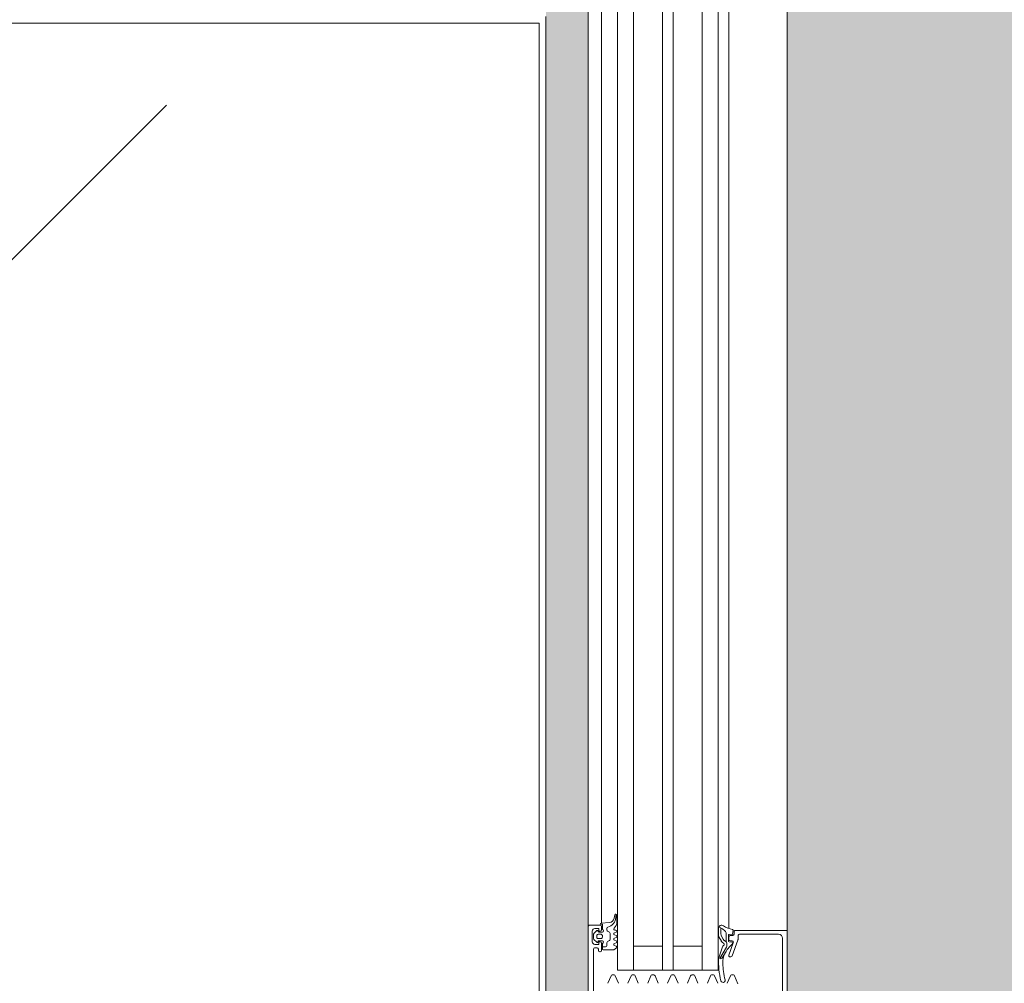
# Model space of a CAD drawing. Header units: millimetres. Extents: x 56389 to 130899, y 36187 to 101460.
# Tile 63 of 134: x 60183 to 60555, y 54500 to 54863. Entities that reach past the tile are written whole.
import ezdxf

# ---------------------------------------------------------------- set-up
doc = ezdxf.new("R2010")
doc.units = ezdxf.units.MM
for name, color, linetype, lineweight in [('Двери', 7, 'Continuous', 9), ('Обобщенные модели', 7, 'Continuous', 9), ('Штриховка поверхностей', 7, 'Continuous', 9), ('Элементы узлов', 7, 'Continuous', 9)]:
    doc.layers.add(name, color=color, linetype=linetype, lineweight=lineweight)
pattern_1 = [(315, (14954.95, -106547.5), (1000.0003, 0), [50, -1364.214]), (315, (14454.95, -106547.5), (1000.0003, 0), [50, -1364.214]), (315, (14454.95, -107047.5), (1000.0003, 0), [50, -1364.214]), (315, (15169.6, -107262.15), (1000.0003, 0), [403.55, -1010.664]), (315, (14669.6, -107262.15), (1000.0003, 0), [403.55, -1010.664]), (315, (15169.6, -106762.15), (1000.0003, 0), [403.55, -1010.664]), (315, (14669.6, -106762.15), (1000.0003, 0), [453.55, -960.664])]

# ---------------------------------------------------------------- blocks, each defined once
blk = doc.blocks.new('АРФ_Дверь_Из_02 - Потолна с минимумом 1000-3843484-ВКК_01_К4_З_ЭОМ_кабель_')
at = {"layer": 'Двери', "color": 254, "true_color": 0xcccccc}
for p, q in [((821.5, 66), (772.5, 66)), ((823, 64.3), (846.1, 64.3)), ((821.5, 48), (821.5, 62.8)), ((821.46, 45.42), (820.07, 45.69)), ((820.5, 46), (821.5, 46)), ((821.59, 44.19), (821.7, 45.09)), ((823.51, 47.5), (822, 47.5)), ((822, 45.5), (822, 44.5)), ((829.67, 45.29), (823.68, 47.47)), ((824, 44.5), (824, 45.26)), ((824.42, 45.14), (824.29, 44.11)), ((824.67, 45.73), (829.33, 44.03)), ((824.99, 45.4), (824.72, 45.4)), ((830, 44.5), (830, 44.82)), ((836.8, 45.02), (836.8, 45.78)), ((840.21, 47.46), (837.11, 46.18)), ((837.11, 44.62), (839.99, 43.43)), ((819.29, 44), (772.5, 44)), ((819.4, 41.61), (818.66, 40.31)), ((819.1, 41.08), (821.34, 41.08)), ((823.99, 43.85), (821.89, 43.85)), ((822.16, 41.29), (823.34, 41.93)), ((822.44, 40.3), (824.11, 41.21)), ((822.5, 44), (823.5, 44)), ((824.5, 41.55), (824.9, 42.1)), ((824.9, 43.29), (825.87, 43.29)), ((826.2, 41.63), (830.34, 40.21)), ((826.38, 43.15), (830.67, 40.63)), ((830.36, 41.53), (827.97, 42.97)), ((819.22, 40.15), (821.87, 40.15)), ((836.8, 37.52), (836.8, 38.28)), ((839.99, 39.87), (837.11, 38.68)), ((772.5, 34), (835, 34)), ((837.11, 37.12), (839.99, 35.93)), ((836.8, 30.02), (836.8, 30.78)), ((839.99, 32.37), (837.11, 31.18)), ((837.11, 29.62), (839.99, 28.43)), ((836.8, 22.52), (836.8, 23.28)), ((839.99, 24.87), (837.11, 23.68)), ((837.11, 22.12), (839.99, 20.93)), ((836.8, 15.02), (836.8, 15.78)), ((839.99, 17.37), (837.11, 16.18)), ((837.11, 14.62), (839.99, 13.43)), ((772.5, 8), (835, 8)), ((836.8, 7.52), (836.8, 8.28)), ((839.99, 9.87), (837.11, 8.68)), ((837.11, 7.12), (839.99, 5.93)), ((814.26, 1.58), (813.99, 1.72)), ((814.16, 1.01), (815.42, 0.76)), ((816.91, 1.8), (814.24, 1.8)), ((819.9, 1.4), (819.9, 1)), ((820.91, 0.9), (820.69, 1.5)), ((821.91, 1.5), (821.69, 0.9)), ((822.91, 0.9), (822.69, 1.5)), ((823.91, 1.5), (823.69, 0.9)), ((824.91, 0.9), (824.69, 1.5)), ((825.91, 1.5), (825.69, 0.9)), ((836.8, 0.02), (836.8, 0.78)), ((839.99, 2.37), (837.11, 1.18)), ((817.03, -1.03), (817.3, -4.1)), ((819.89, -2), (819.24, -2)), ((820.73, -1.05), (820.32, -1.75)), ((820.7, -3.7), (820.7, -5)), ((823.4, -0.8), (821.16, -0.8)), ((822, -3.7), (822.6, -3.7)), ((824.23, -1.75), (823.83, -1.05)), ((823.9, -5), (823.9, -3.7)), ((825.78, -2), (824.67, -2)), ((824.9, -3.7), (827, -3.7)), ((826.28, -3.7), (826.28, -2.5)), ((837.11, -0.38), (839.99, -1.57)), ((817.28, -4), (772.5, -4)), ((818, -4.5), (818, -8.5)), ((819.8, -4), (818.5, -4)), ((820.09, -5.81), (821.13, -6.85)), ((820.4, -5.3), (820.3, -5.3)), ((821.48, -7), (823.12, -7)), ((821.5, -5.3), (821.5, -4.2)), ((822.6, -5.8), (822, -5.8)), ((823.1, -4.2), (823.1, -5.3)), ((823.47, -6.85), (824.51, -5.81)), ((824.3, -5.3), (824.2, -5.3)), ((827.6, -4), (824.8, -4)), ((826.6, -6.5), (826.6, -5.7)), ((827.1, -5.2), (827.6, -5.2)), ((847.1, -7), (827.1, -7)), ((828.1, -4.7), (828.1, -4.5)), ((818.5, -9), (772.5, -9)), ((818.5, -9), (936.5, -9)), ((824.3, -7.5), (820.3, -7.5))]:
    blk.add_line(p, q, dxfattribs=at)
at = {"layer": 'Двери', "color": 254, "true_color": 0xcccccc, "flags": 128}
for points in [[(848.5, 64.8), (849.5, 64.8), (849.5, 66), (820, 66), (820, 46.5)], [(823.89, 42.41), (824.27, 43.03), (820.91, 43.03)], [(772.5, 40), (835, 40), (835, 2), (772.5, 2)], [(826, 34), (826, 23), (835, 23), (772.5, 23)], [(826, 8), (826, 19), (835, 19), (772.5, 19)], [(827.3, -3.4), (827.3, 0.6), (826.65, 1.6)], [(817.7, -4.5), (817.7, -3.7), (819.7, -3.7)], [(819.3, -6.5), (819.3, -5), (820.3, -5), (820.3, -4.5)], [(824.3, -4.5), (824.3, -5), (825.3, -5), (825.3, -6.5)]]:
    blk.add_lwpolyline(points, dxfattribs=at)
at = {"layer": 'Двери', "color": 254, "true_color": 0xcccccc}
for centre, radius, start, end in [((823, 62.8), 1.5, 90, 180), ((810.4, 47.34), 9.5, 325.949, 348.5732), ((820, 45.4), 0.3, 77.6435, 168.5732), ((820.5, 46.5), 0.5, 180, 270), ((821.4, 45.13), 0.3, 351.882, 79.0059), ((822, 48), 0.5, 180, 270), ((821.5, 45.5), 0.5, 0, 90), ((823.51, 47), 0.5, 70, 90), ((824.5, 45.26), 0.5, 70, 180), ((824.72, 45.1), 0.3, 90, 172.9436), ((824.99, 45.1), 0.3, 40.8482, 90), ((833.91, 52.82), 11.5, 220.8482, 242.8303), ((829.5, 44.82), 0.5, 0, 70), ((837.3, 45.72), 0.5, 112.5, 172.8548), ((837.3, 45.08), 0.5, 187.1452, 247.5), ((819.26, 41.35), 1.2, 145.949, 268.0077), ((819.75, 41.41), 0.4, 134.9639, 150.3746), ((806.63, 53.98), 17.77, 316.2734, 320.8645), ((820.91, 42.43), 0.6, 90, 146.6979), ((821.34, 42.78), 1.7, 269.9272, 298.5366), ((821.89, 44.15), 0.3, 172.7923, 270), ((822.5, 44.5), 0.5, 180, 270), ((822.53, 43.42), 1.7, 298.5366, 323.5366), ((823.5, 44.5), 0.5, 270, 0), ((823.99, 44.15), 0.3, 270, 352.9436), ((823.53, 42.26), 1.2, 298.6334, 323.6334), ((824.84, 42.53), 0.764, 85.7355, 150.0671), ((825.3, 41.8), 0.5, 26.9556, 143.6334), ((826.46, 42.39), 0.8, 206.9556, 250.9899), ((825.87, 42.29), 1, 59.6164, 90), ((832.22, 49.75), 8, 243.6139, 271.5286), ((829.5, 44.5), 0.5, 250, 0), ((829.97, 40.89), 0.75, 339.9851, 58.8937), ((831.67, 70.09), 29.94, 267.8817, 284.2277), ((831.68, 70.09), 28.34, 271.5223, 284.2144), ((838.85, 41.84), 0.8, 283.4704, 105.301), ((821.87, 41.35), 1.2, 269.9961, 298.6334), ((830.6, 40.97), 0.8, 250.9899, 267.8894), ((837.3, 38.22), 0.5, 112.5, 172.8548), ((837.3, 37.58), 0.5, 187.1452, 247.5), ((837.3, 30.72), 0.5, 112.5, 172.8548), ((837.3, 30.08), 0.5, 187.1452, 247.5), ((837.3, 23.22), 0.5, 112.5, 172.8548), ((837.3, 22.58), 0.5, 187.1452, 247.5), ((837.3, 15.72), 0.5, 112.5, 172.8548), ((837.3, 15.08), 0.5, 187.1452, 247.5), ((837.3, 8.22), 0.5, 112.5, 172.8548), ((837.3, 7.58), 0.5, 187.1452, 247.5), ((814.24, 1.4), 0.4, 89.9191, 258.9894), ((815.49, 4.78), 3.43, 248.9463, 264.3989), ((815.03, -2.44), 3.81, 12.6599, 88.1005), ((815.04, -1.2), 2, 5.0082, 78.9975), ((816.91, -1.2), 3, 40.3198, 90.0013), ((819.5, 1), 0.4, 220.3208, 0), ((820.3, 1.4), 0.4, 14.9997, 180.0002), ((821.3, 1), 0.4, 195.0002, 344.9998), ((822.3, 1.4), 0.4, 14.9996, 165.0004), ((823.3, 1), 0.4, 195.0002, 344.9998), ((824.3, 1.4), 0.4, 14.9996, 165.0004), ((825.3, 1), 0.4, 195.0002, 344.9998), ((826.3, 1.4), 0.4, 29.9997, 165.0005), ((837.3, 0.72), 0.5, 112.5, 172.8548), ((837.3, 0.08), 0.5, 187.1452, 247.5), ((819.24, -1.5), 0.5, 192.1266, 270), ((820.2, -3.7), 0.5, 0, 180), ((819.89, -1.5), 0.5, 270, 330), ((821.16, -1.3), 0.5, 90, 150), ((822, -4.2), 0.5, 89.9989, 180.0011), ((822.6, -4.2), 0.5, 359.9989, 90.0011), ((823.4, -1.3), 0.5, 30, 90), ((824.4, -3.7), 0.5, 0.0006, 180.0006), ((824.67, -1.5), 0.5, 210, 270), ((825.78, -2.5), 0.5, 0, 90), ((827, -3.4), 0.3, 270, 360), ((817.7, -4.1), 0.4, 180.0006, 269.9999), ((818.5, -4.5), 0.5, 90, 180), ((820.3, -6.5), 1, 180, 270), ((819.8, -4.5), 0.5, 360, 90), ((820.3, -5.6), 0.3, 90.0055, 224.9966), ((820.4, -5), 0.3, 270, 0), ((821.48, -6.5), 0.5, 224.9798, 270), ((822, -5.3), 0.5, 179.9979, 270.0021), ((822.6, -5.3), 0.5, 269.9979, 0.0021), ((823.12, -6.5), 0.5, 270, 315.0277), ((824.2, -5), 0.3, 180, 270), ((824.8, -4.5), 0.5, 90, 180), ((824.3, -5.6), 0.3, 314.9981, 90.0001), ((824.3, -6.5), 1, 270, 0), ((827.1, -5.7), 0.5, 90, 180), ((827.1, -6.5), 0.5, 180, 270), ((827.6, -4.5), 0.5, 0, 90), ((827.6, -4.7), 0.5, 270, 0), ((818.5, -8.5), 0.5, 180, 270)]:
    blk.add_arc(centre, radius, start, end, dxfattribs=at)
at = {"layer": 'Элементы узлов', "color": 254, "true_color": 0xcccccc}
for p, q in [((-990, 66), (990, 66)), ((780, 44), (186, 44)), ((780, 40), (186, 40)), ((780, 34), (186, 34)), ((780, 23), (186, 23)), ((780, 19), (186, 19)), ((780, 8), (186, 8)), ((780, 2), (186, 2)), ((780, -4), (186, -4)), ((981, -9), (-981, -9))]:
    blk.add_line(p, q, dxfattribs=at)
blk = doc.blocks.new('Метал кассета для потолка - Тип 1-V710-ВКК_01_К4_З_ЭОМ_кабель_')
at = {"layer": 'Обобщенные модели', "true_color": 0xffffff}
h = blk.add_hatch(dxfattribs=at)
h.set_pattern_fill('FP_169', style=0, pattern_type=2)
h.set_pattern_definition(pattern_1)
h.paths.add_polyline_path([(300, -447.5), (300, 447.5), (-300, 447.5), (-300, -447.5), (30.84, -447.5)])
h.paths.add_polyline_path([(297.5, -445), (-297.5, -445), (-297.5, 445), (297.5, 445), (297.5, 11.33)])
h = blk.add_hatch(dxfattribs=at)
h.set_pattern_fill('FP_169', style=0, pattern_type=2)
h.set_pattern_definition(pattern_1)
h.paths.add_polyline_path([(297.5, 426.43), (297.5, 445), (-297.5, 445), (-297.5, -445), (297.5, -445), (297.5, 218.88)])
at = {"layer": 'Обобщенные модели', "color": 254, "true_color": 0xcccccc}
for p, q in [((300, 447.5), (-300, 447.5)), ((-297.5, -445), (-297.5, 445)), ((-297.5, 445), (297.5, 445))]:
    blk.add_line(p, q, dxfattribs=at)
blk = doc.blocks.new('Наметкина 10_ТД_АРФ_К4_R21_rvt-1-ВКК_01_К4_З_ЭОМ_кабель_')
at = {"layer": 'Штриховка поверхностей', "lineweight": 5, "true_color": 0xfafafa}
h = blk.add_hatch(color=7, dxfattribs=at)
h.paths.add_polyline_path([(110659.41, 16885), (110694.06, 16865), (110421.56, 16393.03), (110386.92, 16413.03), (110643.18, 16856.88)])
h.paths.add_polyline_path([(110624.41, 15170), (110649.41, 15170), (110649.41, 15420.02), (110624.41, 15420.02), (110624.41, 15470.02), (110659.41, 15470.02), (110659.41, 15490.02), (110699.41, 15490.02), (110699.41, 15500.02), (110739.41, 15500.02), (110739.41, 15470.02), (110774.41, 15470.02), (110774.41, 15420.02), (110749.41, 15420.02), (110749.41, 15170), (110970, 15170), (110970, 17300), (110749.41, 17300), (110749.41, 16955), (110774.41, 16955), (110774.41, 16905), (110739.41, 16905), (110739.41, 16875), (110699.41, 16875), (110699.41, 16885), (110659.41, 16885), (110659.41, 16905), (110624.41, 16905), (110624.41, 16955), (110649.41, 16955), (110649.41, 17300), (110624.41, 17300), (110624.41, 17200), (108170, 17200), (108170, 17279.95), (107995.01, 17279.95), (107995.01, 17269.95), (108020, 17269.95), (108020, 17255.95), (108048, 17255.95), (108048, 17269.95), (108166, 17269.95), (108166, 17219.95), (108086, 17219.95), (108086, 16238.44), (108129.5, 16238.44), (108129.5, 16355.87), (108142, 16354.95), (108142, 16214.87), (108086, 16214.46), (108086, 15239.95), (108166, 15239.95), (108166, 15189.95), (108048, 15189.95), (108048, 15203.95), (108020, 15203.75), (108019.5, 15189.95), (107995.01, 15189.95), (107995.01, 15178.24), (108020.19, 15179.97), (108170, 15179.97), (108170, 15170), (110234.41, 15170)])
h.paths.add_polyline_path([(106400.01, 15170), (106405.01, 15171.06), (106405.01, 17300), (106400.01, 17300), (106400.01, 15171.06)])
h.paths.add_polyline_path([(106370.01, 15170), (106370.01, 17300), (105898.44, 17300), (105898.44, 15170), (106313.54, 15170)])
h.paths.add_polyline_path([(107000.01, 15170), (107100.01, 15170), (107100.01, 17300), (107000.01, 17300), (107000.01, 15279.95)])
h.paths.add_polyline_path([(108019.9, 15239.95), (108020, 15239.95), (108019.5, 15248.95), (108011, 15248.95), (108011, 16289.78), (107995.01, 16289.78), (107995.01, 15239.95), (108019.5, 15239.95)])
h.paths.add_polyline_path([(110659.41, 15490.02), (110234.41, 16226.14), (110269.06, 16246.14), (110694.06, 15510.02), (110677.98, 15500.74)])
h.paths.add_polyline_path([(107995.01, 16323.12), (108011, 16323.12), (108011, 17210.95), (108020, 17210.95), (108019.5, 17219.95), (107995.01, 17219.95), (107995.01, 16352.45)])
at = {"layer": 'Двери', "color": 254, "lineweight": 9, "true_color": 0xcccccc, "rotation": 270}
blk.add_blockref('АРФ_Дверь_Из_02 - Потолна с минимумом 1000-3843484-ВКК_01_К4_З_ЭОМ_кабель_', (108020, 16229.95), dxfattribs=at)
at = {"layer": 'Обобщенные модели', "color": 254, "lineweight": 9, "true_color": 0xcccccc, "rotation": 270.0000000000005}
blk.add_blockref('Метал кассета для потолка - Тип 1-V710-ВКК_01_К4_З_ЭОМ_кабель_', (107547.51, 15454.95), dxfattribs=at)

msp = doc.modelspace()

# ---------------------------------------------------------------- block references
at = {"lineweight": 5}
msp.add_blockref('Наметкина 10_ТД_АРФ_К4_R21_rvt-1-ВКК_01_К4_З_ЭОМ_кабель_', (-47613.27, 39109.59), dxfattribs=at)

doc.saveas('drawing.dxf')
